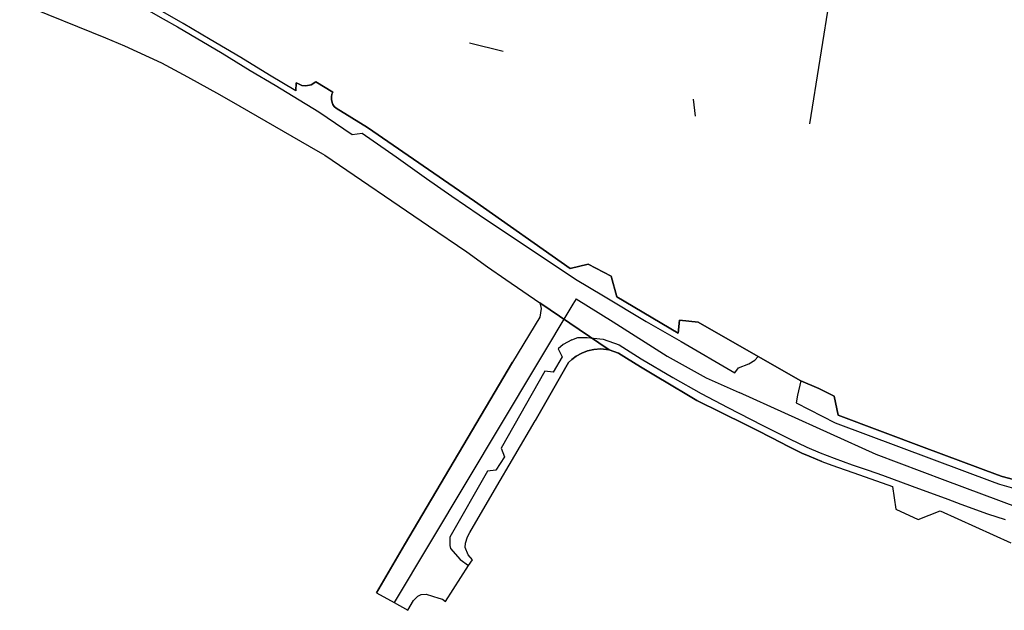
# Model space of a CAD drawing. Extents: x 166506 to 171543, y 332500 to 338212.
# Tile 89 of 139: x 169600 to 169837, y 335547 to 335690. Entities that reach past the tile are written whole.
import ezdxf

# ---------------------------------------------------------------- set-up
doc = ezdxf.new("R2010")
doc.units = 0
doc.header["$MEASUREMENT"] = 0
doc.layers.add('IRISH_OS_1000S_FEATURE', color=252, linetype='CONTINUOUS')
doc.layers.add('UNDERGROUND_ROUTE', color=1, linetype='CONTINUOUS')

msp = doc.modelspace()

# ---------------------------------------------------------------- linework, layer by layer
at = {"layer": 'IRISH_OS_1000S_FEATURE', "color": 9}
for points in [[(169614.206, 335701.509), (169614.066, 335700.836), (169614.708, 335699.852), (169617.768, 335698.506), (169624.44, 335695.124), (169631.031, 335691.842), (169634.606, 335689.85), (169638.061, 335687.899), (169648.805, 335681.583), (169655.574, 335677.38), (169661.585, 335673.88), (169665.898, 335671.245), (169672.148, 335667.464), (169680.134, 335661.977), (169682.536, 335662.33)], [(169666.562, 335672.504), (169660.252, 335676.285), (169653.283, 335680.568), (169645.895, 335684.893), (169639.384, 335688.735), (169632.255, 335692.819), (169624.904, 335696.603), (169621.329, 335698.495), (169617.673, 335700.107), (169614.856, 335701.276), (169614.206, 335701.509)], [(169600, 335693.656), (169620.718, 335685.264), (169625.253, 335683.344), (169634.208, 335679.204), (169640.477, 335675.901), (169648.138, 335671.625), (169653.036, 335668.814)], [(169600, 335693.656), (169620.718, 335685.264), (169625.253, 335683.344), (169634.208, 335679.204), (169640.477, 335675.901), (169648.138, 335671.625), (169653.036, 335668.814), (169669.812, 335659.184), (169673.018, 335657.344), (169673.569, 335657.026), (169698.546, 335639.989), (169707.794, 335633.681), (169712.784, 335630.064), (169717.159, 335627.059), (169725.368, 335621.422), (169742.106, 335610.101), (169744.329, 335609.297), (169746.246, 335608.071), (169749.62, 335605.98), (169752.835, 335604.069), (169757.009, 335601.615), (169760.803, 335599.302), (169763.239, 335597.854), (169769.119, 335594.964), (169775.095, 335592.027), (169777.702, 335590.746), (169781.311, 335588.885), (169785.352, 335586.801), (169787.27, 335585.846), (169788.548, 335585.21), (169790.326, 335584.504), (169791.825, 335583.799), (169793.383, 335583.174), (169795.741, 335582.306), (169802.436, 335579.984), (169810.41, 335577.178), (169811.173, 335571.714), (169816.557, 335569.181), (169821.875, 335571.32), (169838.957, 335563.584)], [(169839.565, 335578.887), (169836.806, 335579.616), (169835.727, 335579.98), (169818.002, 335586.538), (169797.32, 335594.385), (169796.354, 335598.91), (169792.638, 335600.802), (169788.324, 335602.656), (169778.036, 335608.519), (169763.579, 335616.758), (169759.079, 335617.254), (169758.749, 335614.134), (169743.952, 335622.883), (169742.547, 335627.849), (169737.054, 335630.727), (169732.67, 335629.721), (169709.653, 335645.879), (169683.82, 335663.666), (169676.312, 335668.331), (169675.774, 335668.753), (169675.495, 335669.174), (169675.296, 335669.655), (169675.199, 335670.376), (169675.141, 335671.035), (169675.263, 335671.676), (169675.464, 335672.195), (169671.371, 335674.689), (169670.248, 335673.972), (169669.007, 335673.676), (169668.027, 335673.799), (169667.208, 335674.162), (169666.648, 335674.424), (169666.562, 335672.504), (169660.252, 335676.285), (169653.283, 335680.568), (169645.895, 335684.893), (169639.384, 335688.735), (169632.255, 335692.819)], [(169666.562, 335672.504), (169666.648, 335674.424)], [(169666.648, 335674.424), (169667.208, 335674.162), (169668.027, 335673.799), (169669.007, 335673.676), (169670.248, 335673.972), (169671.371, 335674.689), (169675.464, 335672.195), (169675.263, 335671.676), (169675.141, 335671.035), (169675.199, 335670.376), (169675.296, 335669.655), (169675.495, 335669.174), (169675.774, 335668.753), (169676.312, 335668.331), (169683.82, 335663.666)], [(169653.036, 335668.814), (169669.812, 335659.184)], [(169682.536, 335662.33), (169690.76, 335656.602), (169698.026, 335651.357), (169704.195, 335647.157), (169710.763, 335642.654), (169721.224, 335635.619), (169727.373, 335631.518), (169734.002, 335627.116), (169740.732, 335623.133), (169751.035, 335616.939), (169759.443, 335612.07), (169772.404, 335604.547), (169773.268, 335605.785), (169775.793, 335606.709), (169777.188, 335607.638), (169778.036, 335608.519)], [(169683.82, 335663.666), (169709.653, 335645.879)], [(169669.812, 335659.184), (169673.018, 335657.344)], [(169673.018, 335657.344), (169673.569, 335657.026), (169698.546, 335639.989)], [(169709.653, 335645.879), (169732.67, 335629.721), (169737.054, 335630.727), (169742.547, 335627.849), (169743.952, 335622.883), (169758.749, 335614.134), (169759.079, 335617.254)], [(169698.546, 335639.989), (169707.794, 335633.681)], [(169707.794, 335633.681), (169712.784, 335630.064), (169717.159, 335627.059)], [(169717.159, 335627.059), (169725.368, 335621.422)], [(169725.368, 335621.422), (169725.671, 335620.062), (169725.39, 335617.959), (169718.834, 335607.157)], [(169742.106, 335610.101), (169725.368, 335621.422)], [(169734.108, 335622.406), (169733.315, 335621.08)], [(169734.108, 335622.406), (169743.052, 335616.86), (169756.051, 335608.6), (169765.497, 335603.309), (169773.469, 335599.842)], [(169733.315, 335621.08), (169690.266, 335549.206)], [(169759.079, 335617.254), (169763.579, 335616.758), (169778.036, 335608.519)], [(169733.122, 335612.543), (169730.988, 335611.39), (169729.814, 335610.302), (169730.807, 335608.385)], [(169733.122, 335612.543), (169734.54, 335613.073), (169736.761, 335613.106), (169740.646, 335612.65), (169744.48, 335611.278), (169749.847, 335607.94), (169757.435, 335603.394), (169764.305, 335599.591), (169770.737, 335596.17), (169778.946, 335591.962), (169785.598, 335588.64), (169789.773, 335586.627), (169792.95, 335585.296), (169796.307, 335583.985), (169800.663, 335582.391), (169804.5, 335581.118), (169807.978, 335579.927), (169815.152, 335577.263), (169823.705, 335574.135), (169826.882, 335572.885), (169833.277, 335570.604), (169837.594, 335569.19)], [(169742.106, 335610.101), (169740.128, 335610.361), (169738.408, 335610.188), (169736.86, 335609.841), (169735.484, 335609.321), (169734.108, 335608.541), (169733.077, 335607.762), (169732.269, 335607.014), (169724.299, 335592.977)], [(169763.239, 335597.854), (169760.803, 335599.302), (169757.009, 335601.615), (169752.835, 335604.069), (169749.62, 335605.98), (169746.246, 335608.071), (169744.329, 335609.297), (169742.106, 335610.101)], [(169692.766, 335563.104), (169718.834, 335607.157)], [(169730.807, 335608.385), (169728.628, 335604.751)], [(169778.036, 335608.519), (169788.324, 335602.656)], [(169728.628, 335604.751), (169726.586, 335604.938), (169716.035, 335586.422), (169716.848, 335584.286)], [(169788.324, 335602.656), (169787.506, 335599.174), (169787.15, 335597.337), (169796.611, 335592.515), (169835.06, 335578.094), (169836.23, 335577.699), (169839.034, 335576.957), (169846.212, 335574.901), (169847.52, 335574.728), (169884.497, 335566.887), (169905.808, 335564.142), (169910.597, 335563.826), (169912.075, 335563.639), (169914, 335563.232), (169915.818, 335562.823), (169918.046, 335562.396), (169919.669, 335561.83), (169928.246, 335559.076), (169945.625, 335553.748), (169958.78, 335548.865), (169962.801, 335547.604), (169964.692, 335548.009), (169966.313, 335549.225), (169967.393, 335551.451)], [(169788.324, 335602.656), (169792.638, 335600.802), (169796.354, 335598.91), (169797.32, 335594.385), (169818.002, 335586.538), (169835.727, 335579.98), (169836.806, 335579.616), (169839.565, 335578.887), (169846.621, 335576.864), (169847.861, 335576.697), (169863.216, 335573.411), (169884.829, 335568.861), (169899.128, 335567.055), (169906.007, 335566.133), (169910.788, 335565.818), (169912.408, 335565.613), (169914.427, 335565.186), (169916.226, 335564.781), (169918.566, 335564.333), (169920.304, 335563.727), (169928.858, 335560.98)], [(169823.122, 335578.647), (169806.487, 335584.884), (169773.469, 335599.842)], [(169769.119, 335594.964), (169763.239, 335597.854)], [(169714.457, 335576.286), (169724.299, 335592.977)], [(169775.095, 335592.027), (169769.119, 335594.964)], [(169781.311, 335588.885), (169777.702, 335590.746), (169775.095, 335592.027)], [(169787.27, 335585.846), (169785.352, 335586.801), (169781.311, 335588.885)], [(169793.383, 335583.174), (169791.825, 335583.799), (169790.326, 335584.504), (169788.548, 335585.21), (169787.27, 335585.846)], [(169716.848, 335584.286), (169714.807, 335581.131)], [(169714.807, 335581.131), (169712.808, 335580.838), (169703.661, 335564.953), (169703.673, 335562.992), (169703.858, 335562.192)], [(169793.383, 335583.174), (169795.741, 335582.306), (169802.436, 335579.984), (169810.41, 335577.178), (169811.173, 335571.714)], [(169870.693, 335562.238), (169849.625, 335568.709), (169823.122, 335578.647)], [(169708.226, 335558.157), (169709.178, 335559.484), (169708.07, 335560.678), (169707.399, 335562.454), (169707.432, 335563.495), (169707.923, 335565.039), (169708.477, 335566.063), (169714.457, 335576.286)], [(169811.173, 335571.714), (169816.557, 335569.181)], [(169816.557, 335569.181), (169821.875, 335571.32), (169838.957, 335563.584)], [(169686.035, 335551.571), (169692.766, 335563.104)], [(169703.858, 335562.192), (169706.176, 335559.545), (169708.226, 335558.157)], [(169690.266, 335549.206), (169693.603, 335547.34), (169694.931, 335549.69), (169695.985, 335550.757), (169696.782, 335551.182), (169698.023, 335551.19), (169699.547, 335550.739), (169701.07, 335550.288), (169701.913, 335550.013), (169702.617, 335549.437), (169708.226, 335558.157)], [(169686.035, 335551.571), (169690.266, 335549.206)]]:
    msp.add_lwpolyline(points, dxfattribs=at)
msp.add_lwpolyline([(169725.368, 335621.422), (169725.671, 335620.062), (169725.39, 335617.959), (169718.834, 335607.157), (169692.766, 335563.104), (169686.035, 335551.571), (169690.266, 335549.206), (169693.603, 335547.34), (169694.931, 335549.69), (169695.985, 335550.757), (169696.782, 335551.182), (169698.023, 335551.19), (169699.547, 335550.739), (169701.07, 335550.288), (169701.913, 335550.013), (169702.617, 335549.437), (169708.226, 335558.157), (169709.178, 335559.484), (169708.07, 335560.678), (169707.399, 335562.454), (169707.432, 335563.495), (169707.923, 335565.039), (169708.477, 335566.063), (169714.457, 335576.286), (169724.299, 335592.977), (169732.269, 335607.014), (169733.077, 335607.762), (169734.108, 335608.541), (169735.484, 335609.321), (169736.86, 335609.841), (169738.408, 335610.188), (169740.128, 335610.361), (169742.106, 335610.101), (169725.368, 335621.422)], close=True, dxfattribs=at)
at = {"layer": 'UNDERGROUND_ROUTE'}
for points in [[(169795.352, 335695.776), (169790.382, 335664.533)], [(169708.445, 335684.033), (169716.553, 335682.015)], [(169762.363, 335670.522), (169762.799, 335666.406)]]:
    msp.add_lwpolyline(points, dxfattribs=at)

doc.saveas('drawing.dxf')
